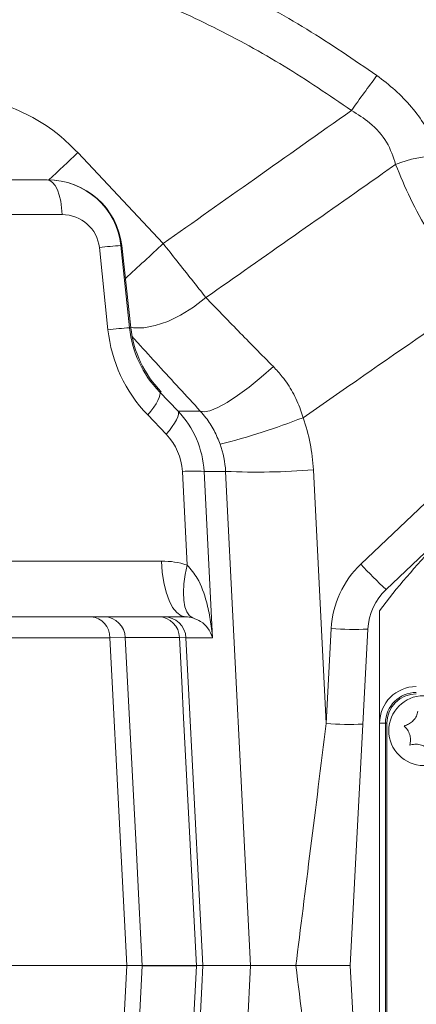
# Model space of a CAD drawing. Header units: millimetres. Extents: x 0 to 8410, y 0 to 5940.
# Tile 30 of 256: x 2195 to 2249, y 1227 to 1361. Entities that reach past the tile are written whole.
import ezdxf

# ---------------------------------------------------------------- set-up
doc = ezdxf.new("R2010")
doc.units = ezdxf.units.MM
doc.header["$LTSCALE"] = 10
doc.linetypes.add('CENTERX2', pattern=[20.32, 12.7, -2.54, 2.54, -2.54])
doc.styles.add('SLDTEXTSTYLE0', font='TXT', dxfattribs={"width": 0.605})
doc.dimstyles.new('SLDDIMSTYLE2', dxfattribs={"dimtxt": 50, "dimasz": 50, "dimexe": 0, "dimexo": 0.0625, "dimgap": 12.5, "dimtad": 1, "dimtoh": 1, "dimdec": 1, "dimrnd": 1e-09, "dimzin": 12, "dimdsep": 46, "dimtxsty": 'SLDTEXTSTYLE0', "dimsah": 1, "dimcen": 0.09, "dimadec": 0, "dimazin": 0, "dimtfac": 1, "dimtofl": 0, "dimtmove": 0, "dimatfit": 3, "dimfxl": 1, "dimfrac": 2, "dimtolj": 1, "dimtzin": 12, "dimarcsym": 0})

# ---------------------------------------------------------------- blocks, each defined once
blk = doc.blocks.new('*D47')
at = {"color": 7, "linetype": 'Continuous', "lineweight": 0}
for p, q in [((2679.92, 1232.51), (2679.92, 1332.51)), ((2410.3, 1232.51), (2694.92, 1232.51)), ((2679.92, 1167.51), (2679.92, 1232.51)), ((2118.59, 1167.51), (2694.92, 1167.51)), ((2679.92, 1167.51), (2679.92, 727.07))]:
    blk.add_line(p, q, dxfattribs=at)
for points in [[(2679.92, 1232.51), (2687.42, 1282.51), (2672.42, 1282.51)], [(2679.92, 1167.51), (2672.42, 1117.51), (2687.42, 1117.51)]]:
    blk.add_solid(points, dxfattribs=at)
at = {"color": 7, "linetype": 'Continuous', "lineweight": 0, "char_height": 50, "attachment_point": 1, "rotation": 90, "style": 'SLDTEXTSTYLE0'}
for s, insert in [(' (3x M8)', (2615.46, 819.3)), ('65', (2615.46, 742.94))]:
    blk.add_mtext(s, dxfattribs=dict(at, insert=insert))

msp = doc.modelspace()

# ---------------------------------------------------------------- linework, layer by layer
at = {"color": 8, "linetype": 'Continuous', "lineweight": 0}
for p, q in [((2202.609888, 1343.211544), (2214.217609, 1330.837896)), ((2200.439355, 1334.775676), (2160.050513, 1334.775676)), ((2206.69607, 1319.101838), (2205.52397, 1330.298324)), ((2208.458869, 1330.559281), (2209.630969, 1319.362802)), ((2208.56897, 1330.559281), (2208.458869, 1330.559281)), ((2209.810002, 1319.362802), (2208.56897, 1330.559281)), ((2209.630969, 1319.362802), (2209.810002, 1319.362802)), ((2213.716271, 1310.660926), (2216.241809, 1308.030215)), ((2213.716271, 1310.660926), (2213.948997, 1310.660926)), ((2214.633356, 1304.868629), (2212.107817, 1307.499339)), ((2216.241809, 1308.030215), (2219.276438, 1308.030215)), ((2217.476128, 1287.063771), (2216.830465, 1299.810087)), ((2219.785872, 1299.810087), (2220.932658, 1277.171006)), ((2222.719981, 1299.810087), (2219.785872, 1299.810087)), ((2226.128502, 1232.513999), (2222.719981, 1299.810087)), ((2234.687111, 1300.019321), (2236.435926, 1265.491532)), ((2241.147957, 1287.186676), (2254.407345, 1299.769369)), ((2166.381551, 1287.595311), (2214.014242, 1287.595311)), ((2236.435926, 1265.491532), (2237.114384, 1278.437176)), ((2206.951524, 1277.171006), (2125.427394, 1277.171006)), ((2209.04726, 1277.176504), (2206.951524, 1277.171006)), ((2217.325887, 1277.171006), (2216.442554, 1277.176102)), ((2220.932658, 1277.171006), (2217.325887, 1277.171006)), ((2244.499727, 1265.513999), (2243.705368, 1265.513999)), ((2244.499727, 1194.514), (2244.499727, 1265.513999)), ((2244.499727, 1265.513999), (2244.70537, 1265.513999)), ((2223.265617, 1175.990639), (2226.128502, 1232.513999))]:
    msp.add_line(p, q, dxfattribs=at)
at = {"color": 7, "linetype": 'Continuous', "lineweight": 0}
for p, q in [((2151.148773, 1339.514), (2198.408461, 1339.514)), ((2198.408461, 1339.514), (2198.432441, 1339.514)), ((2208.571232, 1330.576201), (2208.56897, 1330.559281)), ((2209.812264, 1319.379715), (2208.571232, 1330.576201)), ((2209.812264, 1319.379715), (2209.810002, 1319.362802)), ((2244.58973, 1283.734301), (2257.849118, 1296.316994)), ((2243.705368, 1280.846184), (2243.705368, 1265.513999)), ((2123.07069, 1280.013998), (2204.406603, 1280.013998)), ((2204.406603, 1280.013998), (2206.188223, 1280.013998)), ((2206.188223, 1280.013998), (2213.583494, 1280.013998)), ((2213.583494, 1280.013998), (2214.334107, 1280.013998)), ((2214.334107, 1280.013998), (2217.263675, 1280.013998)), ((2239.705368, 1232.513999), (2242.107532, 1278.349993)), ((2243.705368, 1265.513999), (2243.705368, 1194.514)), ((2244.70537, 1265.513999), (2244.70537, 1194.514)), ((2209.275002, 1232.513999), (2179.404895, 1232.513999)), ((2209.276422, 1232.513999), (2209.275002, 1232.513999)), ((2209.276422, 1232.513997), (2211.368016, 1232.507901)), ((2218.749872, 1232.508011), (2211.368019, 1232.508011)), ((2218.749876, 1232.508121), (2219.631436, 1232.513997)), ((2219.63157, 1232.513999), (2219.631436, 1232.513999)), ((2226.128502, 1232.513999), (2219.63157, 1232.513999)), ((2232.297837, 1232.513999), (2226.128502, 1232.513999)), ((2242.107532, 1186.678005), (2239.705368, 1232.513999))]:
    msp.add_line(p, q, dxfattribs=at)
at = {"color": 7, "linetype": 'CENTERX2', "lineweight": 0}
msp.add_line((1907.111577, 1232.513999), (2410.299158, 1232.513999), dxfattribs=at)
at = {"color": 8, "linetype": 'Continuous', "lineweight": 0, "flags": 128}
for points in [[(2198.408461, 1339.514), (2198.792147, 1339.424205), (2199.162057, 1339.158048), (2199.504896, 1338.725088), (2199.808354, 1338.140873), (2200.061532, 1337.426384), (2200.255337, 1336.607297), (2200.382801, 1335.713019), (2200.439355, 1334.775676)], [(2220.049507, 1323.478145), (2218.341521, 1322.181573), (2216.584286, 1321.090428), (2214.835169, 1320.240331), (2213.151267, 1319.65903), (2211.587547, 1319.365506), (2210.195052, 1319.369336), (2209.80659, 1319.430908)], [(2229.234195, 1314.073888), (2227.576791, 1312.625406), (2225.934281, 1311.301102), (2224.362983, 1310.146382), (2222.916796, 1309.200851), (2221.645302, 1308.496935), (2220.592125, 1308.058781), (2219.793371, 1307.901402), (2219.276438, 1308.030215)], [(2213.716271, 1310.660926), (2213.787379, 1310.463963), (2213.775742, 1310.195056), (2213.681618, 1309.86019), (2213.507107, 1309.466844), (2213.256097, 1309.023788), (2212.934191, 1308.540893), (2212.548564, 1308.028941), (2212.107817, 1307.499339)], [(2216.241809, 1308.030215), (2216.312918, 1307.833252), (2216.30128, 1307.564346), (2216.207157, 1307.229479), (2216.032642, 1306.836133), (2215.781635, 1306.393077), (2215.459729, 1305.910183), (2215.074102, 1305.398231), (2214.633356, 1304.868629)], [(2214.014242, 1287.595311), (2214.104729, 1286.095565), (2214.308674, 1284.664722), (2214.61876, 1283.354176), (2215.023844, 1282.211003), (2215.509376, 1281.276261), (2216.057921, 1280.583521), (2216.649773, 1280.157672), (2217.263675, 1280.013998)], [(2217.476128, 1287.063771), (2217.202778, 1285.752436), (2217.034082, 1284.492498), (2216.975058, 1283.321389), (2217.027458, 1282.273901), (2217.189724, 1281.381154), (2217.457036, 1280.669672), (2217.821455, 1280.160589), (2218.272152, 1279.869032)], [(2209.275002, 1232.513999), (2208.815939, 1241.337176), (2208.041149, 1256.228605), (2207.266356, 1271.120032), (2206.951524, 1277.171006)], [(2209.04726, 1277.176504), (2209.673336, 1265.124196), (2210.520482, 1248.816104), (2210.907082, 1241.373754), (2211.367625, 1232.508011)], [(2216.442554, 1277.176102), (2214.651636, 1277.176199), (2211.849446, 1277.176352), (2211.272767, 1277.176381), (2209.04726, 1277.176504)], [(2218.750248, 1232.508011), (2217.718492, 1252.478796), (2217.007215, 1266.246398), (2216.753586, 1271.155724), (2216.442554, 1277.176102)], [(2217.325887, 1277.171006), (2217.638216, 1271.121768), (2218.407075, 1256.230231), (2219.175941, 1241.338693), (2219.63157, 1232.513999)], [(2207.040189, 1189.53382), (2208.006865, 1208.113154), (2209.276422, 1232.513999)], [(2211.368403, 1232.508011), (2210.063855, 1207.394488), (2209.063015, 1188.127724)], [(2215.710017, 1173.67514), (2216.43121, 1187.634797), (2217.462959, 1207.605577), (2218.749503, 1232.508011)], [(2219.631436, 1232.513999), (2219.483762, 1229.653806), (2217.930278, 1199.565658), (2216.491501, 1171.698844)]]:
    msp.add_lwpolyline(points, dxfattribs=at)
at = {"color": 7, "linetype": 'Continuous', "lineweight": 0}
msp.add_circle((2249.705367, 1264.513999), 4.75, dxfattribs=at)
at = {"color": 8, "linetype": 'Continuous', "lineweight": 0}
for centre, radius, start, end in [((2158.705367, 1232.513999), 162.881464, 24.99097167, 90.50563642), ((2158.705367, 1232.513999), 160.972778, 25.40886952, 102.59433865), ((2533.219478, 1138.912082), 360.7958, 143.46209763, 144.39744946), ((1891.777405, 1674.403022), 454.207692, 312.49744218, 313.18372237), ((2251.476335, 1328.235023), 14.487807, 88.61283337, 112.70080866), ((2212.851562, 1264.521571), 66.183645, 93.80559108, 96.35659425), ((1925.05306, 1638.597497), 422.293866, 312.26468065, 313.21573041), ((2214.02218, 1253.343631), 66.165049, 93.80537655, 96.3570974), ((2196.928247, 1401.100482), 100.764643, 284.40180207, 291.14425575), ((2218.308168, 1279.292799), 20.570432, 85.88053577, 94.11946423), ((2227.012477, 1396.635024), 96.920039, 267.4615943, 274.54173336), ((2250.096566, 1277.756809), 13, 133.5, 177), ((2278.48908, 1320.971336), 50.356357, 222.13745469, 227.68632067), ((2204.178013, 1277.248829), 2.774602, 358.39274282, 85.27424651), ((2206.123282, 1277.089445), 2.925274, 1.7054313, 88.72793325), ((2213.518546, 1277.089427), 2.925293, 1.69790002, 88.72778922), ((2214.332193, 1277.016311), 2.997688, 2.95805187, 89.96342682), ((2240.236737, 1314.233236), 35.931977, 265.01492603, 272.98444892), ((2248.705367, 1265.513999), 4.205642, 90, 180), ((2239.55825, 1301.285906), 35.930296, 265.01473928, 272.98463567)]:
    msp.add_arc(centre, radius, start, end, dxfattribs=at)
at = {"color": 7, "linetype": 'Continuous', "lineweight": 0}
for centre, radius, start, end in [((2308.705367, 1232.513999), 81, 126.63346142, 143.36653858), ((2250.096566, 1277.931307), 8, 133.5, 177), ((2248.705367, 1265.513999), 5, 90, 180), ((2248.705367, 1265.513999), 4, 90, 180)]:
    msp.add_arc(centre, radius, start, end, dxfattribs=at)
for centre, major_axis, ratio, start_param, end_param in [((2198.393068, 1329.513999), (10.099665, 0.643179), 0.9880817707, 0.0403573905, 1.5064339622), ((2198.45399, 1329.513999), (10.15444, -0.624665), 0.9828676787, 0.1672269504, 1.6333035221), ((2225.178962, 1320.93073), (15.434134, -0.913254), 0.9700688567, 3.3072337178, 3.9566423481), ((2217.229815, 1277.013999), (3.285172, 0.182785), 0.9114975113, 1.197688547, 1.5098300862)]:
    msp.add_ellipse(centre, major_axis=major_axis, ratio=ratio, start_param=start_param, end_param=end_param, dxfattribs=at)
at = {"color": 8, "linetype": 'Continuous', "lineweight": 0}
for centre, major_axis, ratio, start_param, end_param in [((2200.423964, 1329.775679), (5.117792, 0.30635), 0.9751483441, 0.0434114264, 1.5094879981), ((2225.065196, 1320.93073), (15.487889, 0.910777), 0.9667117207, 3.185556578, 3.8349652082), ((2227.096092, 1321.19241), (20.471167, 1.225399), 0.9751483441, 3.18500408, 3.8344127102), ((2206.607151, 1299.129717), (13.170793, 0.819998), 0.9850669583, 6.2724264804, 6.9741949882), ((2209.684717, 1298.710923), (22.406249, 11.191516), 0.9977166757, 5.8713976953, 6.1620815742), ((2208.638047, 1299.391397), (8.188467, 0.490159), 0.9751483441, 6.274236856, 6.9760053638), ((2209.684717, 1299.129717), (12.194894, 4.672981), 0.9947676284, 5.9678559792, 6.2585398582), ((2213.980381, 1276.595311), (11.259142, 0.673969), 0.9751483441, 1.1973464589, 1.5094879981), ((2236.442222, 1265.786093), (8.557825, 68.263553), 0.0004418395, 4.203327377, 4.7081292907), ((2236.442222, 1199.241905), (-8.557825, 68.263553), 0.0004418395, 4.7166486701, 5.2214505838)]:
    msp.add_ellipse(centre, major_axis=major_axis, ratio=ratio, start_param=start_param, end_param=end_param, dxfattribs=at)
at = {"color": 7, "linetype": 'Continuous', "lineweight": 0}
for points, knots in [([(2346.583246, 1298.513999), (2345.219253, 1301.865357), (2342.305486, 1309.024543), (2337.041337, 1319.818827), (2330.977696, 1331.064393), (2324.133775, 1342.264125), (2316.507671, 1353.204098), (2308.102484, 1363.643508), (2299.01654, 1373.370686), (2289.403091, 1382.15991), (2279.606033, 1390.002266), (2269.889984, 1396.910797), (2260.459391, 1402.923824), (2251.474623, 1408.098089), (2243.078488, 1412.485693), (2234.123656, 1416.740675), (2224.40255, 1420.791012), (2213.724229, 1424.354768), (2203.3524, 1426.85887), (2194.487127, 1428.22571), (2187.12565, 1429.045862), (2181.133734, 1429.751132), (2175.480215, 1430.722139), (2170.267084, 1431.962461), (2165.50617, 1433.408007), (2161.589175, 1434.850403), (2158.149838, 1436.29002), (2155.066179, 1437.705097), (2151.855772, 1439.292267), (2148.707831, 1440.916069), (2145.465617, 1442.621529), (2142.378666, 1444.174864), (2140.231424, 1445.174849), (2139.167424, 1445.545971), (2138.977854, 1445.612093)], [0, 0, 0, 0, 0.03996598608, 0.08537550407, 0.13258963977, 0.18107933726, 0.23030005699, 0.27982120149, 0.32902419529, 0.3772043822, 0.42359591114, 0.46758454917, 0.50885267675, 0.54711508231, 0.58209635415, 0.61348559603, 0.65662539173, 0.69836211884, 0.73773614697, 0.7743789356, 0.79739568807, 0.81956890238, 0.84102519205, 0.8608534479, 0.87908727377, 0.89663209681, 0.90798534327, 0.92155521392, 0.93585466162, 0.95039287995, 0.96490008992, 0.98203088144, 0.99679850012, 1, 1, 1, 1]), ([(2341.958805, 1298.513999), (2340.577525, 1301.972127), (2338.009466, 1308.401437), (2333.477526, 1317.632253), (2328.674494, 1326.565342), (2323.138492, 1335.77773), (2316.796357, 1345.237123), (2309.588318, 1354.794742), (2301.484035, 1364.270434), (2292.440251, 1373.394782), (2282.56105, 1381.922739), (2272.117093, 1389.756765), (2261.389825, 1396.815152), (2250.693052, 1403.060072), (2240.368364, 1408.463712), (2230.689101, 1413.020412), (2221.75938, 1416.719048), (2213.557161, 1419.618133), (2206.012395, 1421.798988), (2199.066673, 1423.345124), (2191.720234, 1424.522176), (2183.967927, 1425.242881), (2175.846336, 1425.858592), (2168.183273, 1426.271715), (2162.375569, 1426.390616), (2158.190777, 1426.372367), (2155.471422, 1426.324), (2152.358815, 1426.22205), (2148.721476, 1426.035568), (2145.129676, 1425.783425), (2142.335283, 1425.55317), (2140.934711, 1425.426638), (2140.498765, 1425.387253)], [0, 0, 0, 0, 0.043571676, 0.0810079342, 0.1202873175, 0.1622703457, 0.2067578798, 0.2535363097, 0.3023147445, 0.3525965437, 0.4037592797, 0.454936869, 0.5053083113, 0.5539837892, 0.5998609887, 0.6416692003, 0.6791686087, 0.7129513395, 0.7434531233, 0.7710511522, 0.7962033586, 0.8304952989, 0.8621430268, 0.8915362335, 0.9206718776, 0.9305077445, 0.9407747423, 0.9526627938, 0.967156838, 0.9835353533, 0.9948751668, 1, 1, 1, 1]), ([(2146.068402, 1416.845103), (2146.602845, 1416.871552), (2148.480687, 1416.964485), (2151.414562, 1417.045109), (2154.624654, 1417.08804), (2157.242969, 1417.088332), (2159.497162, 1417.066416), (2161.635411, 1417.026843), (2165.313926, 1416.928521), (2170.772059, 1416.695629), (2178.091906, 1416.193614), (2185.776632, 1415.586287), (2193.581336, 1414.682708), (2201.576661, 1413.123118), (2209.847851, 1410.848699), (2218.618634, 1407.768974), (2227.871428, 1403.892097), (2237.713576, 1399.17848), (2248.169181, 1393.58917), (2259.087935, 1387.034715), (2270.083718, 1379.536359), (2280.765581, 1371.125887), (2290.778998, 1361.844117), (2299.829911, 1351.785659), (2307.951671, 1341.302938), (2315.163201, 1330.660915), (2321.438185, 1320.078524), (2327.059173, 1309.457486), (2330.166965, 1302.199016), (2331.744744, 1298.513999)], [0, 0, 0, 0, 0.0068388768, 0.0240293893, 0.0375782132, 0.0480132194, 0.0575950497, 0.0664490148, 0.0753569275, 0.1046216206, 0.1361681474, 0.1688366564, 0.2028096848, 0.2361644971, 0.2724651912, 0.3119530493, 0.3544592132, 0.4001581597, 0.4508733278, 0.505384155, 0.5622548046, 0.6202463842, 0.6783599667, 0.7358979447, 0.7923535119, 0.8471109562, 0.8994891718, 0.9489721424, 1, 1, 1, 1]), ([(2248.931548, 1267.152884), (2248.873902, 1266.93123), (2248.757696, 1266.484411), (2248.333197, 1265.881295), (2247.800681, 1265.451342), (2247.356392, 1265.246702), (2247.103069, 1265.181344), (2247.033118, 1265.163296)], [0, 0, 0, 0, 0.24692677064, 0.49776313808, 0.71043963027, 0.92004240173, 1, 1, 1, 1]), ([(2247.033118, 1265.163296), (2247.196249, 1265.002552), (2247.525101, 1264.678511), (2247.83516, 1264.009321), (2247.941262, 1263.333196), (2247.896333, 1262.846058), (2247.826282, 1262.594019), (2247.806935, 1262.524412)], [0, 0, 0, 0, 0.246919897, 0.4977586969, 0.7104351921, 0.9200292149, 1, 1, 1, 1]), ([(2247.806935, 1262.524412), (2248.027705, 1262.585314), (2248.472754, 1262.708086), (2249.207318, 1262.64202), (2249.845911, 1262.395839), (2250.245322, 1262.113364), (2250.428572, 1261.926675), (2250.479183, 1261.875115)], [0, 0, 0, 0, 0.2469159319, 0.4977553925, 0.7104328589, 0.9200262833, 1, 1, 1, 1]), ([(2239.705368, 1232.513999), (2239.703909, 1232.513999), (2239.693174, 1232.513999), (2239.419522, 1232.513999), (2238.523348, 1232.513999), (2237.19406, 1232.513999), (2235.586891, 1232.513999), (2233.85776, 1232.513999), (2232.817783, 1232.513999), (2232.297837, 1232.513999)], [0, 0, 0, 0, 0.02552379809, 0.18784918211, 0.34966203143, 0.51151373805, 0.67393416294, 0.83698039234, 1, 1, 1, 1])]:
    msp.add_open_spline(points, degree=3, knots=knots, dxfattribs=at)
at = {"color": 8, "linetype": 'Continuous', "lineweight": 0}
for points, knots in [([(2122.908073, 1376.300742), (2125.258979, 1376.911233), (2131.573634, 1378.551044), (2142.083565, 1380.100682), (2154.296366, 1381.034343), (2166.539994, 1380.867434), (2178.726247, 1379.689699), (2190.7737, 1377.5035), (2202.335528, 1374.386749), (2213.355942, 1370.409066), (2223.797296, 1365.664658), (2233.876157, 1360.173691), (2240.18424, 1355.864614), (2243.333331, 1353.713458)], [0, 0, 0, 0, 0.0575747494, 0.1546487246, 0.2513763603, 0.3478193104, 0.4446053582, 0.5413909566, 0.637833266, 0.7282336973, 0.8189179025, 0.9096010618, 1, 1, 1, 1]), ([(2239.865488, 1348.952664), (2236.844376, 1351.012852), (2230.792677, 1355.139691), (2221.125204, 1360.397969), (2211.111054, 1364.941093), (2200.542349, 1368.749838), (2189.455152, 1371.734295), (2177.902803, 1373.827399), (2166.217585, 1374.955642), (2154.478134, 1375.113154), (2142.76577, 1374.22773), (2132.083819, 1372.624925), (2125.434872, 1370.887438), (2122.585351, 1370.142808)], [0, 0, 0, 0, 0.0890408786, 0.1783610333, 0.2676823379, 0.3567248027, 0.4517224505, 0.5470572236, 0.6423924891, 0.7373907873, 0.8326690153, 0.9282874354, 1, 1, 1, 1]), ([(2243.333331, 1353.713458), (2244.174995, 1353.067871), (2245.881663, 1351.758795), (2248.087389, 1349.462542), (2249.939705, 1346.947176), (2251.15058, 1344.666758), (2251.647214, 1343.236517), (2251.82706, 1342.718584)], [0, 0, 0, 0, 0.21412564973, 0.43418925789, 0.65013130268, 0.8733019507, 1, 1, 1, 1]), ([(2184.392252, 1351.095205), (2185.777606, 1351.028395), (2188.588507, 1350.892837), (2192.670603, 1349.805086), (2196.544766, 1348.073365), (2199.903275, 1345.865943), (2201.765759, 1344.039389), (2202.609888, 1343.211544)], [0, 0, 0, 0, 0.2035913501, 0.4130891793, 0.6167248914, 0.8262892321, 1, 1, 1, 1]), ([(2214.217609, 1330.837896), (2218.361819, 1333.762114), (2226.913954, 1339.796631), (2235.460463, 1345.83855), (2239.865488, 1348.952664)], [0, 0, 0, 0, 0.4845819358, 1, 1, 1, 1]), ([(2245.885214, 1341.600498), (2245.550139, 1342.631584), (2244.879433, 1344.695466), (2242.594802, 1347.250919), (2240.719869, 1348.419952), (2239.865488, 1348.952664)], [0, 0, 0, 0, 0.3520856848, 0.7047546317, 1, 1, 1, 1]), ([(2220.049507, 1323.478145), (2228.056876, 1329.09401), (2236.669282, 1335.134209), (2245.280277, 1341.176048), (2245.885214, 1341.600498)], [0, 0, 0, 0, 0.9297482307, 1, 1, 1, 1]), ([(2256.722792, 1323.369389), (2255.576407, 1324.804359), (2253.257378, 1327.707169), (2250.331711, 1332.308), (2247.804247, 1336.999122), (2246.529092, 1340.056636), (2245.885214, 1341.600498)], [0, 0, 0, 0, 0.2466360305, 0.4989215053, 0.7469852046, 1, 1, 1, 1]), ([(2214.217609, 1330.837896), (2214.851173, 1330.038737), (2216.174461, 1328.369579), (2218.159269, 1325.86485), (2219.413418, 1324.281302), (2220.049507, 1323.478145)], [0, 0, 0, 0, 0.31161898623, 0.65086151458, 1, 1, 1, 1]), ([(2220.049507, 1323.478145), (2221.485501, 1321.985928), (2224.392367, 1318.965249), (2227.607394, 1315.717332), (2229.234195, 1314.073888)], [0, 0, 0, 0, 0.494000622, 1, 1, 1, 1]), ([(2256.722792, 1323.369389), (2251.326987, 1319.634122), (2243.508459, 1314.221716), (2235.69649, 1308.799865), (2233.2758, 1307.119799)], [0, 0, 0, 0, 0.6901306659, 1, 1, 1, 1]), ([(2219.276438, 1308.030215), (2217.354796, 1310.113409), (2214.448321, 1313.26423), (2211.408181, 1316.598446), (2210.2582, 1317.870791), (2209.998647, 1318.157961)], [0, 0, 0, 0, 0.6017269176, 0.9101091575, 1, 1, 1, 1]), ([(2229.234195, 1314.073888), (2229.648295, 1313.628452), (2230.633741, 1312.568436), (2231.914739, 1310.605898), (2232.798803, 1308.684339), (2233.16542, 1307.481842), (2233.2758, 1307.119799)], [0, 0, 0, 0, 0.2266463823, 0.5393565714, 0.8613111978, 1, 1, 1, 1]), ([(2221.990465, 1303.502334), (2221.732901, 1304.135114), (2221.207784, 1305.425217), (2220.233548, 1306.922613), (2219.535419, 1307.730513), (2219.276438, 1308.030215)], [0, 0, 0, 0, 0.3771604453, 0.7689487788, 1, 1, 1, 1]), ([(2217.476128, 1287.063771), (2217.969471, 1286.482954), (2219.225704, 1285.00398), (2220.073165, 1282.357149), (2220.681927, 1279.640743), (2220.871712, 1278.003305), (2220.932172, 1277.177643), (2220.932658, 1277.171006)], [0, 0, 0, 0, 0.2102184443, 0.5352934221, 0.7656968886, 0.9981165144, 1, 1, 1, 1]), ([(2220.932658, 1277.171006), (2220.93216, 1277.172949), (2220.815235, 1277.629927), (2220.421012, 1278.391954), (2219.567567, 1279.328198), (2218.637301, 1279.716583), (2218.272152, 1279.869032)], [0, 0, 0, 0, 0.0019708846, 0.4634366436, 0.7893875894, 1, 1, 1, 1])]:
    msp.add_open_spline(points, degree=3, knots=knots, dxfattribs=at)

# ---------------------------------------------------------------- dimensions: what is measured, and where the dimension line sits
at = {"color": 7, "linetype": 'Continuous', "lineweight": 0}
dim = msp.add_linear_dim(base=(2679.915828, 1232.513999), p1=(2118.590337, 1167.513999), p2=(2410.299158, 1232.513999), angle=90, text='<> (3x M8)', dimstyle='SLDDIMSTYLE2', dxfattribs=at)
dim.commit()
dim.dimension.update_dxf_attribs({"geometry": '*D47', "text_midpoint": (2679.915828, 907.058828), "dimtype": 160})

doc.saveas('drawing.dxf')
